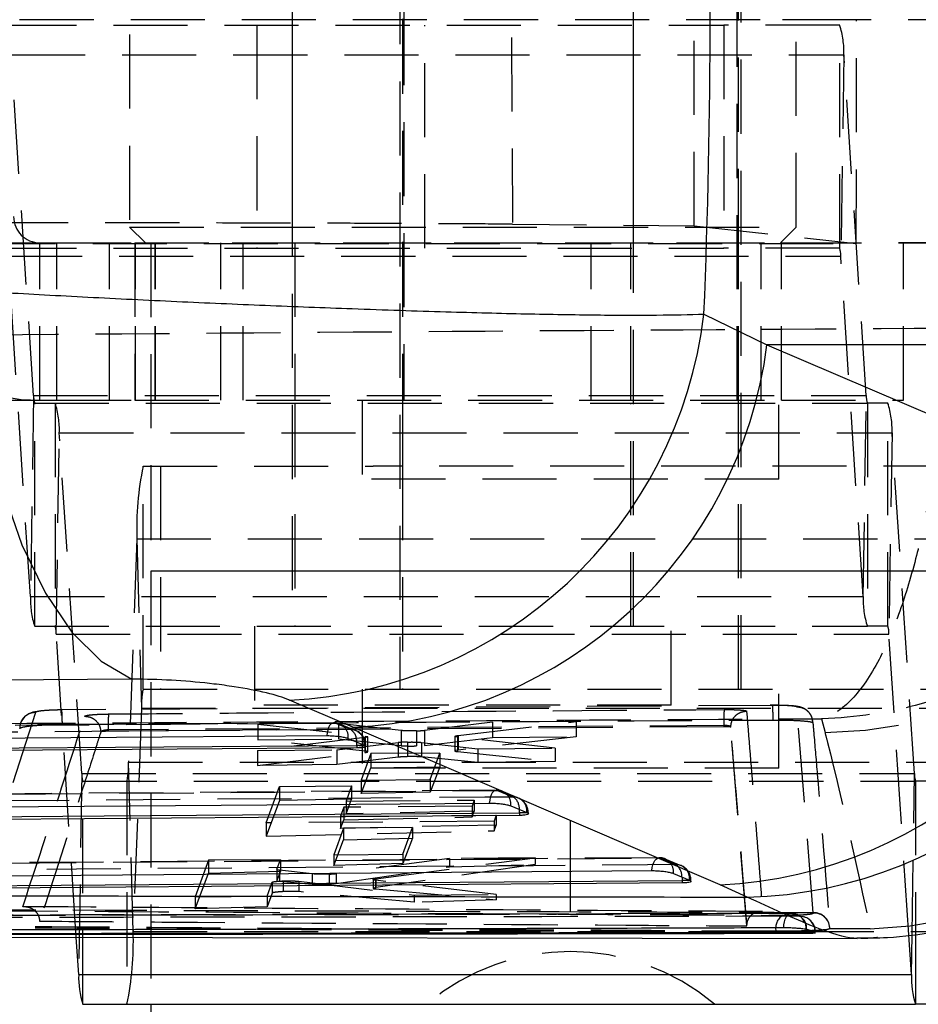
# Model space of a CAD drawing. Extents: x 45 to 424, y 16 to 322.
# Tile 5 of 16: x 173 to 191, y 47 to 66. Entities that reach past the tile are written whole.
import ezdxf

# ---------------------------------------------------------------- set-up
doc = ezdxf.new("R2010")
doc.units = 0
doc.header["$LTSCALE"] = 1.111111
doc.linetypes.add('HIDDEN', pattern=[1.905, 1.27, -0.635])
doc.layers.get('0').update_dxf_attribs({"linetype": 'CONTINUOUS'})
doc.styles.add('SLDTEXTSTYLE0', font='TXT', dxfattribs={"width": 0.75})
doc.dimstyles.new('SLDDIMSTYLE2', dxfattribs={"dimtxt": 3.888889, "dimasz": 3.668889, "dimexe": 0, "dimexo": 0.0625, "dimgap": 0.972222, "dimtad": 1, "dimdec": 0, "dimrnd": 1e-09, "dimzin": 12, "dimtxsty": 'SLDTEXTSTYLE0', "dimsah": 1, "dimcen": 0.09, "dimazin": 3, "dimtfac": 1, "dimtofl": 0, "dimtmove": 0, "dimatfit": 3, "dimtolj": 1, "dimtzin": 12})

# ---------------------------------------------------------------- blocks, each defined once
blk = doc.blocks.new('_D_2')
at = {"color": 179, "linetype": 'CONTINUOUS'}
for p, q in [((58.355, 58.647), (58.355, 15.837)), ((223.906, 39.972), (223.906, 15.837)), ((223.906, 16.949), (58.355, 16.949))]:
    blk.add_line(p, q, dxfattribs=at)
for points in [[(58.355, 16.949), (62.024, 16.384), (62.024, 17.513)], [(223.906, 16.949), (220.237, 17.513), (220.237, 16.384)]]:
    blk.add_solid(points, dxfattribs=at)
at = {"color": 179, "linetype": 'CONTINUOUS', "insert": (132.459, 21.962, -50.05), "char_height": 3.8889, "attachment_point": 1, "style": 'SLDTEXTSTYLE0'}
blk.add_mtext('166', dxfattribs=at)
blk = doc.blocks.new('_D_3')
at = {"color": 179, "linetype": 'CONTINUOUS'}
for p, q in [((58.355, 58.647), (58.355, 24.972)), ((175.906, 39.972), (175.906, 24.972)), ((175.906, 26.083), (58.355, 26.083))]:
    blk.add_line(p, q, dxfattribs=at)
for points in [[(58.355, 26.083), (62.024, 25.519), (62.024, 26.648)], [(175.906, 26.083), (172.237, 26.648), (172.237, 25.519)]]:
    blk.add_solid(points, dxfattribs=at)
at = {"color": 179, "linetype": 'CONTINUOUS', "insert": (109.229, 31.096, -50.05), "char_height": 3.8889, "attachment_point": 1, "style": 'SLDTEXTSTYLE0'}
blk.add_mtext('118', dxfattribs=at)
blk = doc.blocks.new('SW_CENTERMARKSYMBOL_6')
at = {"color": 0, "linetype": 'CONTINUOUS'}
for p, q in [((0, 5), (0, 6.75)), ((0, 0), (0, 2.5)), ((-5, 0), (-6.75, 0)), ((0, 0), (-2.5, 0)), ((0, 0), (0, -2.5)), ((0, 0), (2.5, 0)), ((5, 0), (6.75, 0)), ((0, -5), (0, -6.75))]:
    blk.add_line(p, q, dxfattribs=at)

msp = doc.modelspace()

# ---------------------------------------------------------------- linework, layer by layer
at = {"color": 7, "linetype": 'HIDDEN'}
for p, q in [((178.604782, 82.028599), (178.604782, 54.528601)), ((185.104782, 54.528601), (185.104782, 82.028599)), ((187.156044, 53.328601), (187.156044, 80.828601)), ((180.656044, 79.725601), (180.656044, 53.328601)), ((180.731044, 76.833437), (180.731044, 58.833437)), ((187.081044, 58.833437), (187.081044, 76.833437)), ((178.604782, 70.333437), (178.604782, 61.833437)), ((180.706044, 70.333437), (180.706044, 66.083437)), ((185.104782, 61.833437), (185.104782, 70.333437)), ((187.106043, 66.083437), (187.106043, 70.333437)), ((175.504782, 70.033437), (175.504782, 62.133437)), ((182.758127, 69.978668), (182.802025, 62.187799)), ((185.96106, 70.008347), (186.261119, 66.083437)), ((188.204782, 62.133437), (188.204782, 70.033437)), ((198.103259, 66.083437), (169.235705, 66.083437)), ((180.706044, 66.083437), (180.706044, 61.833437)), ((189.355828, 66.083437), (186.261119, 66.083437)), ((186.261119, 62.155746), (186.261119, 66.083437)), ((187.106043, 61.833437), (187.106043, 66.083437)), ((170.963074, 65.9786), (186.830118, 65.9786)), ((177.929701, 65.9786), (177.929701, 61.7286)), ((181.129701, 61.7286), (181.129701, 65.9786)), ((186.830118, 65.9786), (186.830118, 61.7286)), ((189.035182, 65.9786), (186.830118, 65.9786)), ((189.035182, 61.7286), (189.035182, 65.9786)), ((173.246903, 65.412358), (189.113947, 65.412358)), ((173.674647, 58.926316), (173.246903, 65.412358)), ((189.113947, 65.412358), (189.055729, 61.580885)), ((189.541691, 58.926316), (189.113947, 65.412358)), ((175.504782, 62.133437), (188.204782, 62.133437)), ((175.504782, 62.133437), (175.804782, 61.833437)), ((182.802025, 62.187799), (186.261119, 62.155746)), ((186.261119, 62.155746), (189.350631, 61.821884)), ((187.904782, 61.833437), (188.204782, 62.133437)), ((170.963074, 61.7286), (186.830118, 61.7286)), ((172.684046, 61.821884), (189.350631, 61.821884)), ((172.793645, 61.833437), (174.120694, 61.833437)), ((173.793237, 58.833437), (173.793237, 61.833437)), ((174.120694, 58.833437), (174.120694, 61.833437)), ((174.120694, 61.833437), (175.604782, 61.833437)), ((175.120286, 58.833437), (175.120286, 61.833437)), ((175.604782, 61.833437), (187.9232, 61.833437)), ((175.604782, 61.833437), (175.604782, 58.833437)), ((175.616991, 58.833437), (175.616991, 61.833437)), ((175.906044, 61.8286), (175.906044, 57.5786)), ((197.917495, 61.8286), (175.906044, 61.8286)), ((175.991838, 58.833437), (175.991838, 61.833437)), ((175.995745, 58.833437), (175.995745, 61.833437)), ((177.241328, 58.833437), (177.241328, 61.833437)), ((177.668253, 58.833437), (177.668253, 61.833437)), ((178.654782, 61.833437), (178.654782, 58.833437)), ((180.706044, 61.833437), (180.706044, 58.833437)), ((184.29651, 58.833437), (184.29651, 61.833437)), ((185.054782, 58.833437), (185.054782, 61.833437)), ((189.035182, 61.7286), (186.830118, 61.7286)), ((187.106043, 58.833437), (187.106043, 61.833437)), ((187.540161, 58.833437), (187.540161, 61.833437)), ((187.9232, 58.833437), (187.9232, 61.833437)), ((187.9232, 61.833437), (189.567286, 61.833437)), ((197.917706, 61.833437), (189.567286, 61.833437)), ((190.25332, 58.833437), (190.25332, 61.833437)), ((173.188685, 61.580885), (189.055729, 61.580885)), ((173.61643, 55.094843), (173.188685, 61.580885)), ((189.483474, 55.094843), (189.055729, 61.580885)), ((173.674647, 58.926316), (173.61643, 55.094843)), ((173.674647, 58.926316), (189.541691, 58.926316)), ((189.483474, 55.094843), (189.541691, 58.926316)), ((172.793645, 58.833437), (174.120694, 58.833437)), ((173.695194, 58.7786), (189.562239, 58.7786)), ((173.695194, 54.528601), (173.695194, 58.7786)), ((174.086141, 58.7786), (174.086141, 54.528601)), ((174.120694, 58.833437), (175.604782, 58.833437)), ((175.604782, 58.833437), (187.9232, 58.833437)), ((178.654782, 58.7786), (178.654782, 54.528601)), ((179.937294, 58.833437), (179.937294, 57.333437)), ((180.706044, 58.833437), (180.706044, 57.5786)), ((185.054782, 54.528601), (185.054782, 58.7786)), ((187.106043, 57.5786), (187.106043, 58.833437)), ((187.874794, 57.333437), (187.874794, 58.833437)), ((187.9232, 58.833437), (190.25332, 58.833437)), ((189.562239, 58.7786), (189.562239, 54.528601)), ((189.953185, 58.7786), (189.562239, 58.7786)), ((189.953185, 54.528601), (189.953185, 58.7786)), ((174.106688, 54.380885), (174.164906, 58.212358)), ((174.164906, 58.212358), (190.03195, 58.212358)), ((174.59265, 51.726316), (174.164906, 58.212358)), ((190.03195, 58.212358), (189.973732, 54.380885)), ((190.459694, 51.726316), (190.03195, 58.212358)), ((175.760586, 57.5786), (180.14775, 57.5786)), ((175.760586, 53.328601), (175.760586, 57.5786)), ((175.906044, 57.5786), (175.906044, 55.578601)), ((176.091229, 57.5786), (176.091229, 53.328601)), ((197.630648, 57.5786), (180.14775, 57.5786)), ((180.706044, 57.5786), (180.706044, 53.328601)), ((187.106043, 53.328601), (187.106043, 57.5786)), ((187.874794, 57.333437), (179.937294, 57.333437)), ((175.64213, 56.194326), (175.485003, 51.939716)), ((175.64213, 56.194326), (191.509175, 56.194326)), ((175.64213, 56.194326), (175.729685, 52.967485)), ((223.906044, 55.578601), (175.906044, 55.578601)), ((175.906044, 55.578601), (175.906044, 47.328601)), ((197.426064, 55.578601), (175.906044, 55.578601)), ((173.61643, 55.094843), (189.483474, 55.094843)), ((173.695194, 54.528601), (189.562239, 54.528601)), ((177.886032, 54.528601), (177.886032, 53.0286)), ((185.823532, 53.0286), (185.823532, 54.528601)), ((189.953185, 54.528601), (189.562239, 54.528601)), ((174.106688, 54.380885), (189.973732, 54.380885)), ((174.487649, 48.604244), (174.106688, 54.380885)), ((190.351417, 48.653919), (189.973732, 54.380885)), ((175.760586, 53.328601), (191.627629, 53.328601)), ((179.937294, 53.328601), (179.937294, 51.8286)), ((187.874793, 51.8286), (187.874793, 53.328601)), ((173.710723, 52.889208), (172.500234, 49.137957)), ((187.753065, 53.023006), (174.20919, 52.935797)), ((175.729685, 52.967485), (175.572557, 48.712876)), ((175.729685, 52.967485), (191.596728, 52.967485)), ((185.823532, 53.0286), (177.886032, 53.0286)), ((188.532347, 49.072113), (188.217499, 52.990271)), ((182.416316, 52.702759), (181.125337, 52.547149)), ((181.764112, 52.44909), (184.012289, 52.715263)), ((184.012289, 52.715263), (182.416316, 52.702759)), ((182.416316, 52.702759), (182.416316, 52.410783)), ((184.012289, 52.715263), (184.012289, 52.425114)), ((188.686531, 52.767532), (188.755057, 52.504872)), ((179.392229, 52.691408), (164.829446, 52.586107)), ((174.957429, 52.518188), (174.955369, 52.516432)), ((186.82589, 52.639382), (175.096631, 52.555086)), ((186.82589, 52.616578), (175.096631, 52.529675)), ((175.096631, 52.555064), (175.096631, 52.529674)), ((179.484538, 52.679789), (177.949226, 52.667761)), ((177.949226, 52.667761), (179.992896, 52.437855)), ((177.949226, 52.667761), (177.949226, 52.368402)), ((179.41672, 52.68754), (179.721685, 52.561082)), ((179.484538, 52.679789), (179.484538, 52.38336)), ((180.677969, 52.543578), (179.484538, 52.679789)), ((179.815699, 52.539999), (179.510722, 52.666509)), ((180.677969, 52.543578), (180.677969, 52.255258)), ((180.968201, 52.537017), (180.968201, 52.249904)), ((181.125337, 52.547149), (181.125337, 52.260069)), ((186.82589, 52.639388), (186.82589, 52.616578)), ((186.958384, 52.609436), (186.95839, 52.609484)), ((186.958387, 52.609436), (186.958387, 52.607337)), ((187.267373, 48.821639), (186.958387, 52.607337)), ((179.984116, 52.409615), (177.943956, 52.163721)), ((177.949226, 52.368402), (179.484538, 52.38336)), ((179.992896, 52.151251), (177.949226, 52.368402)), ((179.484538, 52.38336), (180.677969, 52.255258)), ((179.984116, 52.409615), (179.984117, 52.124021)), ((179.992896, 52.437855), (179.992897, 52.151251)), ((179.992897, 52.437855), (180.032425, 52.431019)), ((180.042358, 52.138896), (180.042358, 52.424761)), ((181.125337, 52.260069), (182.416316, 52.410783)), ((181.704301, 52.433779), (181.704301, 52.154223)), ((181.75263, 52.420831), (181.752631, 52.142185)), ((183.616059, 52.208155), (181.75263, 52.420831)), ((181.764112, 52.44909), (181.764112, 52.169031)), ((184.012289, 52.425114), (181.764112, 52.169031)), ((182.416316, 52.410783), (184.012289, 52.425114)), ((177.943956, 52.163721), (179.450574, 52.175524)), ((177.943956, 52.163721), (177.943956, 51.874329)), ((179.450574, 52.175524), (180.620784, 52.313759)), ((179.450574, 52.175524), (179.450574, 51.895422)), ((179.986407, 52.261335), (180.003815, 52.261335)), ((180.003882, 52.243509), (180.003882, 52.261335)), ((180.620784, 52.313759), (180.620784, 52.034978)), ((180.798606, 52.324274), (180.798606, 52.045926)), ((181.064182, 52.317336), (182.140375, 52.196595)), ((181.064182, 52.317336), (181.064182, 52.040623)), ((181.764112, 52.169031), (181.719443, 52.161783)), ((181.75263, 52.142185), (183.616059, 51.951132)), ((182.140375, 52.196595), (183.616059, 52.208155)), ((182.140375, 52.196595), (182.140375, 51.931822)), ((183.616059, 52.208155), (183.616059, 51.951132)), ((177.943956, 51.874329), (179.984117, 52.124021)), ((180.620784, 52.034978), (179.450574, 51.895422)), ((180.103144, 52.104945), (179.917896, 51.599497)), ((181.415617, 52.115228), (180.103144, 52.104945)), ((180.103144, 52.104945), (180.103144, 51.831684)), ((182.140375, 51.931822), (181.064182, 52.040623)), ((181.230274, 51.609778), (181.415617, 52.115228)), ((181.415617, 52.115228), (181.415617, 51.850218)), ((183.616059, 51.951132), (182.140375, 51.931822)), ((175.485003, 51.939716), (191.352046, 51.939716)), ((175.572557, 48.712876), (175.485003, 51.939716)), ((179.450574, 51.895422), (177.943956, 51.874329)), ((179.917896, 51.344777), (180.103144, 51.831684)), ((187.874793, 51.8286), (179.937294, 51.8286)), ((180.103144, 51.831684), (181.415617, 51.850218)), ((181.415617, 51.850218), (181.230274, 51.368126)), ((174.59265, 51.726316), (174.534433, 47.894843)), ((174.59265, 51.726316), (190.459694, 51.726316)), ((174.613198, 51.5786), (190.480242, 51.5786)), ((174.613198, 47.328601), (174.613198, 51.5786)), ((175.454101, 51.5786), (175.454101, 47.328601)), ((179.917896, 51.599497), (181.230274, 51.609778)), ((179.917896, 51.599497), (179.917896, 51.344777)), ((181.230274, 51.609778), (181.230274, 51.368126)), ((190.413129, 48.661722), (190.459694, 51.726316)), ((191.321145, 51.5786), (190.480242, 51.5786)), ((190.480242, 51.5786), (190.480242, 48.670208)), ((182.49068, 51.406338), (166.823317, 51.287667)), ((178.107374, 50.782245), (178.362842, 51.477324)), ((178.362842, 51.477324), (179.735583, 51.488088)), ((178.362842, 51.477324), (178.362842, 51.209837)), ((179.735583, 51.488088), (179.629295, 51.1989)), ((179.735583, 51.488088), (179.735583, 51.235829)), ((182.51521, 51.402287), (182.820178, 51.275745)), ((178.362842, 51.209837), (178.107374, 50.533081)), ((179.735583, 51.235829), (178.362842, 51.209837)), ((179.629295, 50.956808), (179.735583, 51.235829)), ((179.629295, 51.1989), (182.072159, 51.218056)), ((181.230274, 51.368126), (179.917896, 51.344777)), ((182.072159, 51.218056), (182.029644, 51.10238)), ((182.072159, 51.218056), (182.072159, 51.006443)), ((182.914484, 51.255862), (182.60951, 51.382438)), ((179.58678, 51.083225), (179.523172, 50.910157)), ((182.029644, 51.10238), (179.58678, 51.083225)), ((179.58678, 51.083225), (179.58678, 50.845181)), ((179.629295, 51.1989), (179.629295, 50.956808)), ((182.029644, 51.10238), (182.029644, 50.896577)), ((179.523172, 50.910157), (182.49132, 50.933433)), ((179.523172, 50.910157), (179.523172, 50.67815)), ((179.523172, 50.67815), (179.58678, 50.845181)), ((179.58678, 50.845181), (182.029644, 50.896577)), ((182.072159, 51.006443), (179.629295, 50.956808)), ((182.029644, 50.896577), (182.072159, 51.006443)), ((182.49132, 50.933433), (182.448263, 50.816284)), ((182.49132, 50.933433), (182.49132, 50.743498)), ((183.085141, 50.976004), (183.102365, 50.976004)), ((183.102441, 50.958255), (183.102441, 50.976004)), ((182.448263, 50.816284), (178.107374, 50.782245)), ((178.107374, 50.782245), (178.107374, 50.533081)), ((179.580822, 50.683829), (179.395595, 50.178388)), ((182.49132, 50.743498), (179.523172, 50.67815)), ((180.893282, 50.694112), (179.580822, 50.683829)), ((179.580822, 50.683829), (179.580822, 50.461964)), ((180.707971, 50.188668), (180.893282, 50.694112)), ((180.893282, 50.694112), (180.893282, 50.492835)), ((182.448263, 50.816284), (182.448263, 50.632467)), ((182.448263, 50.632467), (182.49132, 50.743498)), ((178.107374, 50.533081), (182.448263, 50.632467)), ((179.395595, 49.974347), (179.580822, 50.461964)), ((179.580822, 50.461964), (180.893282, 50.492835)), ((180.893282, 50.492835), (180.707971, 50.008817)), ((185.589165, 50.120588), (168.817222, 49.989657)), ((178.378738, 50.081912), (177.006001, 50.071158)), ((178.311958, 49.899755), (178.378738, 50.081912)), ((178.378738, 50.081912), (178.378738, 49.86207)), ((179.395595, 50.178388), (180.707971, 50.188668)), ((179.395595, 50.178388), (179.395595, 49.974347)), ((181.601055, 50.107155), (179.44096, 49.818868)), ((180.193446, 49.718913), (183.230888, 50.119923)), ((180.707971, 50.188668), (180.707971, 50.008817)), ((183.230888, 50.119923), (181.601055, 50.107155)), ((181.601055, 50.107155), (181.601055, 49.948204)), ((183.230888, 50.119923), (183.230888, 49.990667)), ((185.61372, 50.116369), (185.918689, 49.98978)), ((186.012991, 49.969105), (185.708013, 50.095676)), ((177.006001, 50.071158), (176.751319, 49.376091)), ((177.006001, 50.071158), (177.006001, 49.82448)), ((178.311821, 49.899006), (178.311821, 49.684711)), ((178.311958, 49.899755), (178.311958, 49.685379)), ((180.707971, 50.008817), (179.395595, 49.974347)), ((179.440957, 49.631061), (181.601055, 49.948204)), ((183.230888, 49.990667), (180.193446, 49.551327)), ((181.601055, 49.948204), (183.230888, 49.990667)), ((176.751319, 49.145762), (177.006001, 49.82448)), ((177.006001, 49.82448), (178.378738, 49.86207)), ((178.378738, 49.86207), (178.311958, 49.685379)), ((178.359636, 49.886204), (178.359636, 49.673323)), ((178.983811, 49.814217), (178.359636, 49.886204)), ((178.983811, 49.814217), (178.983811, 49.61711)), ((179.30373, 49.808603), (179.30373, 49.618388)), ((179.44096, 49.818868), (179.44096, 49.631061)), ((180.143092, 49.704781), (180.143092, 49.536798)), ((180.193446, 49.718913), (180.193446, 49.551327)), ((178.12395, 49.386842), (178.221797, 49.653796)), ((178.221797, 49.653796), (178.221797, 49.446814)), ((178.359636, 49.673323), (178.983811, 49.61711)), ((178.430384, 49.678266), (178.430384, 49.474861)), ((178.729421, 49.671497), (180.92355, 49.408771)), ((178.729421, 49.671497), (178.729421, 49.474811)), ((180.193446, 49.551327), (180.15347, 49.543211)), ((180.189437, 49.692048), (180.189438, 49.525639)), ((182.49, 49.42104), (180.189437, 49.692048)), ((180.189437, 49.525639), (182.49, 49.318416)), ((186.183818, 49.690044), (186.200918, 49.690044)), ((186.201, 49.672348), (186.201, 49.690044)), ((176.751319, 49.376091), (178.12395, 49.386842)), ((176.751319, 49.376091), (176.751319, 49.145762)), ((178.221797, 49.446814), (178.12395, 49.187899)), ((178.12395, 49.386842), (178.12395, 49.187899)), ((180.92355, 49.272198), (178.729421, 49.474811)), ((180.92355, 49.408771), (182.49, 49.42104)), ((180.92355, 49.408771), (180.92355, 49.272198)), ((182.49, 49.42104), (182.49, 49.318416)), ((178.12395, 49.187899), (176.751319, 49.145762)), ((182.49, 49.318416), (180.92355, 49.272198)), ((188.532881, 49.067209), (188.532347, 49.072113)), ((187.267373, 48.821639), (187.267379, 48.830742)), ((188.847181, 48.775123), (188.840106, 48.766663)), ((189.617135, 48.764283), (188.840106, 48.766663)), ((188.846411, 48.788309), (188.846043, 48.792869)), ((188.846785, 48.780082), (188.846049, 48.792748)), ((188.847181, 48.775123), (188.846414, 48.788184)), ((188.846785, 48.780082), (188.847181, 48.775123)), ((175.572557, 48.712876), (191.439601, 48.712876)), ((187.818188, 48.698565), (187.818188, 48.719199)), ((188.384875, 48.757121), (188.398926, 48.757121)), ((188.398926, 48.757121), (188.398926, 48.753388)), ((188.567127, 48.698829), (188.567127, 48.702698)), ((188.567127, 48.702698), (188.573998, 48.702698)), ((189.439551, 48.583973), (189.364149, 48.585316))]:
    msp.add_line(p, q, dxfattribs=at)
at = {"color": 7, "linetype": 'CONTINUOUS'}
for p, q in [((186.448342, 60.475486), (187.649669, 59.893122)), ((194.883565, 59.893122), (187.649669, 59.893122)), ((187.649669, 59.893122), (194.646618, 56.891565)), ((179.75567, 52.60743), (178.548375, 53.12328)), ((186.756191, 49.606262), (179.75567, 52.60743)), ((179.669541, 52.393327), (179.974514, 52.266882)), ((179.836015, 52.211758), (165.164526, 52.105308)), ((179.836015, 52.261335), (179.836015, 52.211758)), ((179.974514, 52.266882), (179.986407, 52.261335)), ((182.768105, 51.10818), (183.073079, 50.981645)), ((182.934573, 50.9264), (167.158503, 50.806731)), ((182.934573, 50.976004), (182.934573, 50.9264)), ((183.073079, 50.981645), (183.085141, 50.976004)), ((185.866668, 49.822332), (186.171642, 49.695749)), ((186.033132, 49.640425), (169.15248, 49.508551)), ((186.033132, 49.690044), (186.033132, 49.640425)), ((186.171642, 49.695749), (186.183818, 49.690044)), ((187.270686, 49.369879), (186.756191, 49.606262)), ((170.912953, 48.609884), (189.365622, 48.580764)), ((174.534433, 47.894843), (174.487649, 48.604244)), ((188.398926, 48.753388), (188.384875, 48.757121)), ((188.567127, 48.698829), (188.398926, 48.753388)), ((188.406486, 48.702698), (188.406486, 48.682915)), ((188.571258, 48.69459), (188.567127, 48.698829)), ((190.401477, 47.894843), (190.351417, 48.653919)), ((174.534433, 47.894843), (190.401477, 47.894843)), ((174.613198, 47.328601), (190.480242, 47.328601)), ((175.906044, 47.328601), (175.906044, 41.083436)), ((191.321145, 47.328601), (190.480242, 47.328601))]:
    msp.add_line(p, q, dxfattribs=at)
at = {"color": 8, "linetype": 'CONTINUOUS'}
for p, q in [((179.986407, 52.261335), (179.836015, 52.261335)), ((183.085141, 50.976004), (182.934573, 50.976004)), ((186.183818, 49.690044), (186.033132, 49.690044)), ((188.40456, 48.752559), (188.406486, 48.702698)), ((188.567127, 48.702698), (188.406486, 48.702698)), ((190.401477, 47.894843), (190.413129, 48.661722)), ((190.480242, 48.670208), (190.480242, 47.328601))]:
    msp.add_line(p, q, dxfattribs=at)
at = {"color": 7, "linetype": 'CONTINUOUS', "flags": 128}
for points in [[(172.491572, 60.923763), (172.592892, 59.60026), (172.790892, 58.328848), (173.080183, 57.144134), (173.452892, 56.078366), (173.898871, 55.160554), (174.405983, 54.415679), (174.960425, 53.864017), (175.547103, 53.520584)], [(175.547103, 53.520584), (169.642994, 53.477984), (163.83836, 53.435988)], [(164.697215, 52.341461), (165.241452, 52.34538), (167.418402, 52.361048), (176.126201, 52.42357), (179.259964, 52.446012)], [(165.164526, 52.155093), (172.470557, 52.208082), (179.836015, 52.261335)], [(166.691172, 51.042748), (167.235409, 51.046859), (169.412355, 51.0633), (178.120141, 51.128935), (182.35851, 51.160807)], [(167.158503, 50.856483), (175.016893, 50.916101), (182.934573, 50.976004)], [(168.685137, 49.744487), (169.229373, 49.748728), (171.406316, 49.765691), (180.114092, 49.833434), (185.45706, 49.874917)], [(169.15248, 49.558282), (177.563207, 49.624009), (186.033132, 49.690044)]]:
    msp.add_lwpolyline(points, dxfattribs=at)
at = {"color": 7, "linetype": 'HIDDEN', "flags": 128}
for points in [[(174.210083, 52.936918), (174.183737, 52.936712), (173.991174, 52.931016), (173.816739, 52.918444), (173.660746, 52.892776), (173.583127, 52.863515), (173.502047, 52.805347), (173.447736, 52.733705), (173.431734, 52.700032), (173.426296, 52.685507), (173.425701, 52.683772), (173.425413, 52.682918), (173.42527, 52.682492), (173.425234, 52.682385), (173.425216, 52.682332), (173.425212, 52.682319), (173.425209, 52.68231), (173.425208, 52.682308)], [(164.854052, 52.582643), (165.398285, 52.586575), (167.575222, 52.602295), (176.282967, 52.665023), (179.41672, 52.68754)], [(179.721685, 52.561082), (179.177451, 52.557151), (177.000514, 52.541419), (168.292768, 52.478343), (165.050295, 52.454797)], [(173.40967, 52.584546), (173.41072, 52.586283), (173.41177, 52.588019)], [(179.41672, 52.68754), (179.390258, 52.692238), (179.363952, 52.685468), (179.338793, 52.667484), (179.31573, 52.638962), (179.29563, 52.600979), (179.279252, 52.554964), (179.267212, 52.502652), (179.259964, 52.446012)], [(166.847928, 51.283984), (167.392162, 51.288106), (169.5691, 51.304579), (178.27685, 51.370349), (182.51521, 51.402287)], [(182.51521, 51.402287), (182.488747, 51.406992), (182.462443, 51.400228), (182.437289, 51.382251), (182.414232, 51.353737), (182.394142, 51.31576), (182.377774, 51.269751), (182.365746, 51.217443), (182.35851, 51.160807)], [(182.820178, 51.275745), (182.275943, 51.271631), (180.099005, 51.25517), (171.391254, 51.189201), (167.044175, 51.156193)], [(168.841837, 49.985757), (169.386072, 49.990006), (171.56301, 50.006991), (180.270761, 50.074829), (185.61372, 50.116369)], [(185.45706, 49.874917), (185.464286, 49.93155), (185.476306, 49.983855), (185.492666, 50.029861), (185.512751, 50.067835), (185.535803, 50.096346), (185.560953, 50.114319), (185.587257, 50.121078), (185.61372, 50.116369)], [(185.918689, 49.98978), (185.374455, 49.985541), (183.197517, 49.968578), (174.489765, 49.900623), (169.038087, 49.857996)], [(187.967539, 48.784748), (187.972404, 48.843119), (187.982265, 48.898216), (187.996746, 48.94794), (188.015297, 48.990395), (188.037211, 49.023965), (188.061652, 49.047371), (188.087691, 49.059724), (188.114334, 49.06055)], [(188.114334, 49.06055), (188.171154, 49.053913), (188.20139, 49.045486)], [(188.278973, 49.006453), (188.336209, 48.999839), (188.361137, 48.993221)]]:
    msp.add_lwpolyline(points, dxfattribs=at)
at = {"color": 8, "linetype": 'CONTINUOUS', "flags": 128}
for points in [[(179.836015, 52.261335), (179.833641, 52.314125), (179.832552, 52.325742)], [(182.934573, 50.976004), (182.932186, 51.02879), (182.931078, 51.040563)], [(186.029614, 49.7547), (186.030735, 49.742825), (186.033132, 49.690044)]]:
    msp.add_lwpolyline(points, dxfattribs=at)
at = {"color": 7, "linetype": 'HIDDEN'}
for centre, radius, start, end in [((187.478749, 65.4735), 1.636341, 357.858639, 17.9795036), ((173.796658, 62.330021), 3.496586, 179.9440283, 269.943938), ((173.793726, 62.332949), 0.499513, 179.9440393, 269.9439002), ((188.629129, 61.596833), 0.426898, 357.8590641, 17.9786808), ((188.671957, 60.625217), 8.12077, 270.58632, 354.8277149), ((174.101211, 58.910364), 0.426862, 177.8584303, 197.9797183), ((189.968234, 58.910363), 0.426841, 177.8580983, 197.9804047), ((172.529771, 58.273508), 1.636278, 357.8582478, 17.9799093), ((188.396829, 58.273511), 1.636264, 357.8581505, 17.9799835), ((181.632979, 56.37888), 5.993691, 168.4534608, 181.7644946), ((189.34807, 56.879752), 8.119929, 271.8989255, 354.8240321), ((175.251572, 55.033693), 1.636285, 177.8582996, 197.9798472), ((191.118582, 55.033688), 1.636251, 177.8580859, 197.9800609), ((173.680126, 54.396837), 0.42686, 357.8584253, 17.9798119), ((189.547182, 54.39684), 0.426848, 357.8579275, 17.9798668), ((177.292532, 53.015629), 1.563589, 168.453532, 181.7644433), ((189.173528, 52.729653), 2.349372, 174.7908653, 182.2018904), ((179.394409, 52.387792), 0.3045, 67.4795845, 90.4112218), ((179.408394, 52.424653), 0.263019, 353.159921, 88.1859024), ((179.713372, 52.2982), 0.263014, 353.1614016, 88.1886829), ((179.559659, 52.340969), 0.273317, 356.8063973, 53.6429639), ((179.699382, 52.261335), 0.3045, 0, 67.4777834), ((173.922165, 51.891571), 1.563579, 348.4534895, 1.7644813), ((175.019217, 51.710364), 0.426864, 177.8583745, 197.9796755), ((190.886282, 51.710369), 0.426886, 177.8590545, 197.9793499), ((182.492968, 51.102546), 0.3045, 67.4656419, 90.4313031), ((182.506989, 51.139435), 0.26298, 353.1742688, 88.2085117), ((182.811964, 51.012895), 0.262978, 353.1753707, 88.2103052), ((182.658133, 51.055594), 0.273358, 356.8477865, 53.6445953), ((182.797941, 50.976004), 0.3045, 0, 67.4646691), ((185.591527, 49.816632), 0.3045, 67.4577676, 90.445043), ((185.605568, 49.853537), 0.262959, 353.1847585, 88.2233682), ((185.910541, 49.726948), 0.262959, 353.1860259, 88.2242205), ((185.725228, 49.754783), 0.304386, 359.9843452, 50.53715), ((185.8965, 49.690043), 0.3045, 0, 67.4571851), ((188.115591, 48.772684), 0.302175, 124.1055813, 190.1950803), ((188.103585, 48.75712), 0.3045, 71.2645514, 90.1613063), ((188.103173, 48.766365), 0.295898, 358.2097767, 70.6141348), ((188.1282, 48.773866), 0.277181, 355.5913513, 57.0467423), ((188.26994, 48.702698), 0.3045, 0, 72.57276), ((188.269253, 48.709783), 0.297958, 358.6374547, 72.0385859), ((188.543065, 48.768336), 0.303966, 4.6064518, 92.0206813), ((188.543449, 48.763416), 0.303977, 4.6737492, 91.9922757), ((169.581726, 48.528319), 5.993673, 348.4534396, 1.7645235), ((183.906044, 44.083437), 4.25, 49.779751, 130.220249)]:
    msp.add_arc(centre, radius, start, end, dxfattribs=at)
at = {"color": 7, "linetype": 'CONTINUOUS'}
for centre, radius, start, end in [((178.156104, 61.465148), 8.351086, 272.6923122, 353.1940518), ((179.369653, 60.945071), 8.346572, 272.6507917, 352.7595479), ((186.365156, 57.945335), 8.348236, 272.6847449, 352.7484048), ((187.071532, 57.723011), 8.355506, 271.3657804, 352.6574457), ((176.169572, 47.833693), 1.636283, 177.8582818, 197.9798651), ((192.036598, 47.83369), 1.636264, 177.8581662, 197.9799806)]:
    msp.add_arc(centre, radius, start, end, dxfattribs=at)
msp.add_ellipse((149.118953, 66.103231), major_axis=(0, 71.253), ratio=0.525540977, start_param=4.633324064, end_param=4.792985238, dxfattribs=at)
at = {"color": 7, "linetype": 'HIDDEN'}
for centre, major_axis, ratio, start_param, end_param in [((186.478791, 66.103231), (0, 71.253), 0.040377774, 4.652266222, 4.712111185), ((180.905606, 52.559881), (0.28112, 0.002991), 0.085827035, 4.936022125, 5.608745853), ((180.83887, 52.300786), (0.281482, 0.002995), 0.085827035, 1.713414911, 2.456239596), ((178.587021, 49.901913), (0.2752, 0.002928), 0.085827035, 3.109068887, 3.739056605), ((179.212617, 49.830366), (0.279997, 0.002979), 0.085827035, 5.042917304, 5.665099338)]:
    msp.add_ellipse(centre, major_axis=major_axis, ratio=ratio, start_param=start_param, end_param=end_param, dxfattribs=at)
for points, knots in [([(182.802025, 62.187799), (182.53034, 62.190029), (181.98697, 62.194489), (180.868807, 62.200358), (179.560301, 62.205385), (178.082161, 62.209417), (176.476861, 62.212308), (174.792152, 62.214025), (173.075535, 62.214453), (171.679095, 62.213833), (170.880469, 62.212948), (170.630157, 62.212671)], [0, 0, 0, 0, 0.118259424, 0.236519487, 0.354778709, 0.473038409, 0.591290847, 0.709543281, 0.827782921, 0.946022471, 1, 1, 1, 1]), ([(191.081579, 60.203169), (187.727927, 60.182637), (181.015855, 60.141543), (174.303843, 60.086796), (170.945453, 60.059404)], [0, 0, 0, 0, 0.499644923, 1, 1, 1, 1]), ([(191.081579, 60.203169), (191.0297, 59.41952), (190.951045, 58.231406), (190.711347, 56.796962), (190.472985, 55.721319), (190.16504, 54.72256), (189.759104, 53.786037), (189.264407, 53.065459), (188.884091, 52.818262), (188.688354, 52.768), (188.686531, 52.767532)], [0, 0, 0, 0, 0.202821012, 0.3075032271, 0.4121979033, 0.5401428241, 0.6681126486, 0.8291147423, 0.9984085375, 1, 1, 1, 1]), ([(196.617779, 59.81843), (196.435364, 59.043856), (196.1588, 57.869499), (195.353327, 56.474385), (194.558279, 55.437431), (193.537776, 54.488201), (192.198994, 53.616507), (190.574589, 52.97443), (189.331201, 52.787209), (188.69248, 52.767713), (188.686531, 52.767532)], [0, 0, 0, 0, 0.202821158, 0.307503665, 0.412198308, 0.54014382, 0.668113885, 0.829115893, 0.998408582, 1, 1, 1, 1]), ([(173.710715, 52.889182), (173.671099, 52.884345), (173.591866, 52.874671), (173.492371, 52.804424), (173.422954, 52.704521), (173.414098, 52.625461), (173.40967, 52.585931)], [0, 0, 0, 0, 0.249999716, 0.499999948, 0.750000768, 1, 1, 1, 1]), ([(174.209189, 52.935796), (174.171585, 52.935279), (174.079598, 52.934013), (173.940543, 52.927615), (173.815436, 52.916834), (173.730482, 52.903409), (173.717212, 52.893872), (173.710724, 52.889208)], [0, 0, 0, 0, 0.148307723, 0.362795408, 0.577753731, 0.793533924, 1, 1, 1, 1]), ([(174.223215, 52.660431), (174.223041, 52.672061), (174.222556, 52.704549), (174.221451, 52.75605), (174.21984, 52.811195), (174.217947, 52.858655), (174.21585, 52.896503), (174.213632, 52.922786), (174.211367, 52.937566), (174.209915, 52.936386), (174.209189, 52.935796)], [0, 0, 0, 0, 0.073776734, 0.206097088, 0.338411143, 0.470732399, 0.603040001, 0.73535979, 0.867678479, 1, 1, 1, 1]), ([(175.104014, 52.858423), (175.306882, 52.86005), (176.321226, 52.868189), (180.231161, 52.898629), (183.938251, 52.923516), (186.833859, 52.942956)], [0, 0, 0, 0, 0.051885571, 0.259427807, 1, 1, 1, 1]), ([(186.833859, 52.942956), (186.885423, 52.942874), (186.98469, 52.942716), (187.113643, 52.937558), (187.20824, 52.929589), (187.253819, 52.920769), (187.258437, 52.914994), (187.260024, 52.913009)], [0, 0, 0, 0, 0.229957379, 0.442691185, 0.663387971, 0.884333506, 1, 1, 1, 1]), ([(186.95839, 52.609484), (186.962937, 52.649009), (186.972032, 52.728061), (187.041658, 52.827985), (187.141232, 52.898319), (187.220427, 52.908113), (187.260024, 52.913009)], [0, 0, 0, 0, 0.2499997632, 0.5000003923, 0.7500009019, 1, 1, 1, 1]), ([(187.260024, 52.913009), (187.310842, 52.28853), (187.413623, 51.025495), (187.514036, 49.743316), (187.564802, 49.095081)], [0, 0, 0, 0, 0.494426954, 1, 1, 1, 1]), ([(188.522818, 52.719774), (188.51456, 52.757392), (188.500081, 52.823346), (188.444615, 52.89809), (188.387454, 52.94581), (188.331729, 52.974607), (188.280852, 52.991298), (188.216895, 53.004582), (188.121978, 53.014775), (187.950784, 53.023346), (187.798172, 53.024181), (187.717912, 53.023718), (187.709907, 53.023672)], [0, 0, 0, 0, 0.103039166, 0.180657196, 0.248222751, 0.308220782, 0.363930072, 0.433190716, 0.594228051, 0.784056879, 0.978461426, 1, 1, 1, 1]), ([(187.767282, 52.743746), (187.767126, 52.756453), (187.766714, 52.789908), (187.76568, 52.842201), (187.764132, 52.897081), (187.762249, 52.944433), (187.760114, 52.982334), (187.757808, 53.008876), (187.755415, 53.024101), (187.753848, 53.023371), (187.753065, 53.023006)], [0, 0, 0, 0, 0.080450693, 0.211811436, 0.343178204, 0.474537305, 0.605904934, 0.73726597, 0.86862827, 1, 1, 1, 1]), ([(188.217507, 52.990271), (188.214772, 52.993027), (188.207972, 52.99988), (188.148152, 53.009742), (188.037668, 53.01808), (187.899292, 53.02285), (187.799243, 53.022957), (187.753065, 53.023007)], [0, 0, 0, 0, 0.148694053, 0.36971528, 0.59040336, 0.81094954, 1, 1, 1, 1]), ([(188.524594, 52.690333), (188.51979, 52.729072), (188.510035, 52.807751), (188.439649, 52.90744), (188.338014, 52.977499), (188.257678, 52.985996), (188.21751, 52.990244)], [0, 0, 0, 0, 0.244327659, 0.496217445, 0.748109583, 1, 1, 1, 1]), ([(173.062828, 52.677718), (175.653855, 52.694198), (180.861621, 52.727323), (186.069657, 52.754085), (188.686531, 52.767532)], [0, 0, 0, 0, 0.497531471, 1, 1, 1, 1]), ([(173.469189, 49.188327), (173.667155, 49.790297), (174.060782, 50.98723), (174.452705, 52.208706), (174.647519, 52.815869)], [0, 0, 0, 0, 0.502926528, 1, 1, 1, 1]), ([(174.223173, 52.660431), (174.398876, 52.661654), (175.386045, 52.668529), (179.900681, 52.699076), (184.239706, 52.723715), (187.767245, 52.743745)], [0, 0, 0, 0, 0.038918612, 0.218660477, 1, 1, 1, 1]), ([(174.647519, 52.815869), (174.650426, 52.818622), (174.657948, 52.825746), (174.712942, 52.837017), (174.815358, 52.847779), (174.950964, 52.855778), (175.05246, 52.857532), (175.104013, 52.858423)], [0, 0, 0, 0, 0.1352953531, 0.3501090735, 0.5645914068, 0.7788390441, 1, 1, 1, 1]), ([(174.647519, 52.815869), (174.687678, 52.81162), (174.767996, 52.803121), (174.86979, 52.733128), (174.940407, 52.633595), (174.950435, 52.555066), (174.955369, 52.516432)], [0, 0, 0, 0, 0.251988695, 0.503977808, 0.755967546, 1, 1, 1, 1]), ([(175.104014, 52.858423), (175.102759, 52.851087), (175.100251, 52.836416), (175.097607, 52.765086), (175.096155, 52.668144), (175.096472, 52.592772), (175.096631, 52.555086)], [0, 0, 0, 0, 0.250006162, 0.499999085, 0.749999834, 1, 1, 1, 1]), ([(187.767245, 52.743746), (187.855323, 52.743533), (188.031461, 52.743107), (188.261894, 52.733926), (188.43233, 52.719586), (188.513581, 52.704005), (188.521773, 52.693834), (188.524594, 52.690333)], [0, 0, 0, 0, 0.2209600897, 0.4418778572, 0.6627849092, 0.8838997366, 1, 1, 1, 1]), ([(173.41177, 52.588019), (173.42743, 52.595942), (173.45875, 52.611789), (173.613081, 52.633285), (173.826852, 52.649779), (174.043331, 52.65831), (174.177452, 52.659891), (174.223173, 52.66043)], [0, 0, 0, 0, 0.221584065, 0.443153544, 0.664555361, 0.885647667, 1, 1, 1, 1]), ([(174.955369, 52.516432), (174.95211, 52.506143), (174.926484, 52.425237), (174.811339, 52.062462), (174.427394, 50.861666), (174.063269, 49.749285), (173.789416, 48.91268)], [0, 0, 0, 0, 0.008430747, 0.066300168, 0.297777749, 1, 1, 1, 1]), ([(175.09663, 52.555042), (175.08093, 52.554144), (175.049442, 52.552344), (175.007459, 52.544413), (174.975529, 52.533656), (174.961608, 52.524262), (174.958024, 52.519053), (174.957429, 52.518188)], [0, 0, 0, 0, 0.235689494, 0.472667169, 0.711578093, 0.952110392, 1, 1, 1, 1]), ([(175.09663, 52.529674), (175.080966, 52.529389), (175.049637, 52.52882), (175.007564, 52.526335), (174.975443, 52.522967), (174.961536, 52.520046), (174.957987, 52.518441), (174.957429, 52.518188)], [0, 0, 0, 0, 0.239253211, 0.478511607, 0.717395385, 0.955532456, 1, 1, 1, 1]), ([(180.968201, 52.537017), (180.937064, 52.536351), (180.874793, 52.535018), (180.783379, 52.536483), (180.717343, 52.539679), (180.688056, 52.542579), (180.677969, 52.543578)], [0, 0, 0, 0, 0.283501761, 0.566992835, 0.850871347, 1, 1, 1, 1]), ([(186.95839, 52.609484), (186.958389, 52.609524), (186.958349, 52.611501), (186.955958, 52.617223), (186.942569, 52.62598), (186.912666, 52.634098), (186.872406, 52.639022), (186.841254, 52.639621), (186.825911, 52.639389), (186.82589, 52.639388)], [0, 0, 0, 0, 0.002365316, 0.115848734, 0.338600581, 0.56002758, 0.780278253, 0.99970659, 1, 1, 1, 1]), ([(186.958387, 52.607337), (186.956708, 52.608493), (186.953324, 52.610823), (186.929469, 52.613746), (186.894386, 52.615802), (186.857513, 52.616648), (186.834016, 52.616596), (186.82589, 52.616578)], [0, 0, 0, 0, 0.217735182, 0.438905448, 0.660422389, 0.882574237, 1, 1, 1, 1]), ([(187.267379, 48.830742), (187.267374, 48.830806), (187.217967, 49.466921), (187.115035, 50.734471), (187.010569, 51.98485), (186.958387, 52.609436)], [0, 0, 0, 0, 0.000050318, 0.500507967, 1, 1, 1, 1]), ([(188.524587, 52.690311), (188.525914, 52.674855), (188.532549, 52.597572), (188.560364, 52.272449), (188.668374, 50.997285), (188.767782, 49.761886), (188.846785, 48.780082)], [0, 0, 0, 0, 0.0120562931, 0.0602811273, 0.2531807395, 1, 1, 1, 1]), ([(180.039801, 52.424761), (180.040589, 52.424229), (180.045242, 52.42108), (180.02617, 52.415627), (179.9967, 52.411414), (179.984116, 52.409615)], [0, 0, 0, 0, 0.104508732, 0.617590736, 1, 1, 1, 1]), ([(181.705092, 52.43553), (181.710202, 52.438256), (181.719175, 52.443043), (181.750588, 52.44727), (181.764112, 52.44909)], [0, 0, 0, 0, 0.569467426, 1, 1, 1, 1]), ([(181.752631, 52.420831), (181.736833, 52.423018), (181.708762, 52.426905), (181.707552, 52.431687), (181.707023, 52.433779)], [0, 0, 0, 0, 0.562783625, 1, 1, 1, 1]), ([(188.755057, 52.504872), (188.771027, 52.442242), (189.085103, 51.210494), (189.358059, 49.955482), (189.617135, 48.764283)], [0, 0, 0, 0, 0.050846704, 1, 1, 1, 1]), ([(179.984116, 52.124021), (180.000851, 52.126454), (180.03432, 52.131322), (180.047078, 52.139323), (180.032634, 52.146241), (180.004815, 52.149748), (179.992897, 52.151251)], [0, 0, 0, 0, 0.266370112, 0.532708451, 0.799798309, 1, 1, 1, 1]), ([(180.677969, 52.255258), (180.698555, 52.253561), (180.739729, 52.250167), (180.827091, 52.247998), (180.906331, 52.248199), (180.952667, 52.249476), (180.968201, 52.249904)], [0, 0, 0, 0, 0.285872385, 0.571782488, 0.856445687, 1, 1, 1, 1]), ([(180.798606, 52.324274), (180.830298, 52.324707), (180.893678, 52.325574), (180.983297, 52.323377), (181.037374, 52.320068), (181.060305, 52.317731), (181.064177, 52.317336)], [0, 0, 0, 0, 0.311944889, 0.623867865, 0.936491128, 1, 1, 1, 1]), ([(181.704519, 52.154223), (181.704447, 52.154187), (181.699259, 52.151593), (181.714761, 52.147182), (181.741205, 52.143693), (181.752631, 52.142185)], [0, 0, 0, 0, 0.007999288, 0.571345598, 1, 1, 1, 1]), ([(180.798606, 52.045926), (180.767788, 52.044839), (180.706155, 52.042664), (180.649603, 52.038185), (180.624997, 52.035447), (180.620784, 52.034978)], [0, 0, 0, 0, 0.4532157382, 0.9063889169, 1, 1, 1, 1]), ([(181.064177, 52.040622), (181.043093, 52.042243), (181.000515, 52.045517), (180.911242, 52.047424), (180.841119, 52.046968), (180.804214, 52.046064), (180.798606, 52.045926)], [0, 0, 0, 0, 0.312401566, 0.630870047, 0.943916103, 1, 1, 1, 1]), ([(179.30373, 49.808603), (179.273238, 49.807655), (179.212255, 49.805758), (179.118502, 49.806335), (179.038191, 49.809157), (179.001033, 49.812614), (178.983811, 49.814217)], [0, 0, 0, 0, 0.258709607, 0.517416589, 0.776345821, 1, 1, 1, 1]), ([(180.1442, 49.706861), (180.149732, 49.709587), (180.15828, 49.713798), (180.184276, 49.717579), (180.193446, 49.718913)], [0, 0, 0, 0, 0.647251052, 1, 1, 1, 1]), ([(180.189438, 49.692048), (180.173907, 49.69426), (180.146941, 49.6981), (180.146387, 49.702791), (180.146153, 49.704781)], [0, 0, 0, 0, 0.5759337, 1, 1, 1, 1]), ([(178.221797, 49.653796), (178.225965, 49.656527), (178.234302, 49.661988), (178.285472, 49.669507), (178.353359, 49.675207), (178.406752, 49.677327), (178.430384, 49.678266)], [0, 0, 0, 0, 0.264019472, 0.528108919, 0.791133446, 1, 1, 1, 1]), ([(178.430384, 49.678266), (178.461064, 49.678997), (178.522422, 49.680458), (178.613544, 49.679232), (178.684704, 49.676052), (178.716433, 49.67282), (178.729421, 49.671497)], [0, 0, 0, 0, 0.270581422, 0.541148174, 0.812172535, 1, 1, 1, 1]), ([(178.983811, 49.61711), (179.004285, 49.615765), (179.045235, 49.613076), (179.132264, 49.612412), (179.222174, 49.614161), (179.278146, 49.617062), (179.30373, 49.618388)], [0, 0, 0, 0, 0.26074991, 0.521531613, 0.781293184, 1, 1, 1, 1]), ([(179.30373, 49.618388), (179.332883, 49.620354), (179.386624, 49.623979), (179.423903, 49.628838), (179.44096, 49.631061)], [0, 0, 0, 0, 0.542458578, 1, 1, 1, 1]), ([(180.145468, 49.536798), (180.144725, 49.536307), (180.139977, 49.533167), (180.157078, 49.529245), (180.180967, 49.526583), (180.189438, 49.525639)], [0, 0, 0, 0, 0.106886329, 0.683298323, 1, 1, 1, 1]), ([(178.430384, 49.474861), (178.400953, 49.47305), (178.342094, 49.469427), (178.274052, 49.461766), (178.231318, 49.453909), (178.224761, 49.449023), (178.221797, 49.446814)], [0, 0, 0, 0, 0.260961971, 0.521888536, 0.783891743, 1, 1, 1, 1]), ([(178.729421, 49.474811), (178.709718, 49.476187), (178.670311, 49.47894), (178.58508, 49.479744), (178.501747, 49.478222), (178.45084, 49.475825), (178.430384, 49.474861)], [0, 0, 0, 0, 0.272819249, 0.545680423, 0.817442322, 1, 1, 1, 1]), ([(173.469189, 49.188327), (173.470245, 49.188413), (173.477252, 49.188986), (173.520026, 49.190969), (173.592941, 49.179906), (173.678407, 49.134699), (173.740351, 49.070219), (173.779715, 48.994472), (173.786324, 48.938749), (173.789416, 48.91268)], [0, 0, 0, 0, 0.007096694, 0.047103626, 0.287223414, 0.494904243, 0.676265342, 0.848547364, 1, 1, 1, 1]), ([(187.564802, 49.095081), (185.169785, 49.110203), (180.471277, 49.139868), (175.772709, 49.172385), (173.469189, 49.188327)], [0, 0, 0, 0, 0.509739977, 1, 1, 1, 1]), ([(188.102726, 49.061865), (187.320326, 49.059598), (181.533659, 49.04283), (175.746957, 49.032415), (170.742661, 49.023408)], [0, 0, 0, 0, 0.13520745, 1, 1, 1, 1]), ([(170.751754, 49.021605), (173.665963, 49.026987), (178.588416, 49.036077), (184.375932, 49.050317), (187.249245, 49.058182), (188.114334, 49.06055)], [0, 0, 0, 0, 0.503530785, 0.850524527, 1, 1, 1, 1]), ([(188.278973, 49.006453), (185.363623, 49.000893), (180.439317, 48.991502), (174.652303, 48.983985), (171.780658, 48.981137), (170.917986, 48.980281)], [0, 0, 0, 0, 0.503778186, 0.850929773, 1, 1, 1, 1]), ([(188.532347, 49.072113), (186.545864, 49.078338), (181.208311, 49.095064), (175.873434, 49.11421), (172.524043, 49.12623)], [0, 0, 0, 0, 0.372171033, 1, 1, 1, 1]), ([(172.724251, 49.114529), (175.261246, 49.098131), (180.335237, 49.065336), (185.409182, 49.037036), (187.946156, 49.022887)], [0, 0, 0, 0, 0.499999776, 1, 1, 1, 1]), ([(187.267379, 48.830742), (187.268574, 48.850058), (187.271281, 48.893799), (187.295663, 48.961017), (187.350654, 49.037117), (187.443897, 49.090483), (187.522563, 49.098967), (187.564146, 49.095141), (187.564802, 49.095081)], [0, 0, 0, 0, 0.0842101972, 0.1906900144, 0.3587668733, 0.662836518, 0.9946862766, 1, 1, 1, 1]), ([(187.946156, 49.022887), (187.990739, 49.023007), (188.078234, 49.023242), (188.21991, 49.027955), (188.34827, 49.035336), (188.451176, 49.045082), (188.520508, 49.056251), (188.528756, 49.063556), (188.532881, 49.067209)], [0, 0, 0, 0, 0.171948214, 0.33745549, 0.503120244, 0.668820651, 0.834383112, 1, 1, 1, 1]), ([(188.114334, 49.06055), (188.135624, 49.053347), (188.192983, 49.033941), (188.245776, 49.017065), (188.278973, 49.006453)], [0, 0, 0, 0, 0.371177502, 1, 1, 1, 1]), ([(187.818188, 48.719199), (185.281526, 48.733409), (180.208202, 48.76183), (175.134844, 48.794765), (172.598165, 48.811233)], [0, 0, 0, 0, 0.499999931, 1, 1, 1, 1]), ([(187.818188, 48.698565), (185.281526, 48.712028), (180.208202, 48.738955), (175.134844, 48.770387), (172.598165, 48.786104)], [0, 0, 0, 0, 0.499999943, 1, 1, 1, 1]), ([(173.789416, 48.91268), (173.884848, 48.911996), (174.705998, 48.906117), (178.430031, 48.879772), (182.827244, 48.850094), (186.498736, 48.826565), (187.267373, 48.821639)], [0, 0, 0, 0, 0.021241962, 0.18277604, 0.828912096, 1, 1, 1, 1]), ([(188.840106, 48.766663), (188.834323, 48.763934), (188.821877, 48.758058), (188.794228, 48.752247), (188.779424, 48.749136)], [0, 0, 0, 0, 0.464580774, 1, 1, 1, 1]), ([(188.779424, 48.749136), (188.775282, 48.74837), (188.736168, 48.741136), (188.63112, 48.728048), (188.427616, 48.713098), (188.191667, 48.702943), (187.979892, 48.698472), (187.862382, 48.69854), (187.818188, 48.698565)], [0, 0, 0, 0, 0.025173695, 0.237676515, 0.449919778, 0.661600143, 0.87273164, 1, 1, 1, 1]), ([(188.779424, 48.749136), (188.752877, 48.746646), (188.68729, 48.740493), (188.521743, 48.73173), (188.298003, 48.724305), (188.049384, 48.719558), (187.896207, 48.71932), (187.818188, 48.719199)], [0, 0, 0, 0, 0.144393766, 0.356734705, 0.568786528, 0.780364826, 1, 1, 1, 1]), ([(188.567127, 48.702698), (188.533198, 48.713374), (188.479241, 48.730352), (188.420667, 48.749875), (188.398926, 48.757121)], [0, 0, 0, 0, 0.6288172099, 1, 1, 1, 1]), ([(189.754272, 48.599459), (189.696121, 48.593869), (189.591437, 48.583806), (189.48629, 48.583922), (189.439551, 48.583973)], [0, 0, 0, 0, 0.55549418, 1, 1, 1, 1])]:
    msp.add_open_spline(points, degree=3, knots=knots, dxfattribs=at)
at = {"color": 7, "linetype": 'CONTINUOUS'}
for points, knots in [([(172.491572, 60.923763), (172.687799, 60.912001), (173.399559, 60.869339), (174.701311, 60.798653), (176.390797, 60.716163), (178.091172, 60.641982), (179.827994, 60.574712), (181.510791, 60.519252), (183.078165, 60.478938), (184.434297, 60.456836), (185.598356, 60.452737), (186.165013, 60.467903), (186.448342, 60.475486)], [0, 0, 0, 0, 0.0397526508, 0.1441914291, 0.248629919, 0.3511386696, 0.4536478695, 0.5697086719, 0.6766522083, 0.7835964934, 0.8917981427, 1, 1, 1, 1]), ([(189.364019, 48.593659), (189.556753, 48.59301), (190.059213, 48.59132), (190.895832, 48.706936), (191.861614, 48.94477), (192.83087, 49.321697), (193.770023, 49.834643), (194.648852, 50.479704), (195.442078, 51.245609), (196.12823, 52.118101), (196.70682, 53.102031), (197.136117, 54.1707), (197.386432, 55.085567), (197.434343, 55.628781), (197.448705, 55.791609)], [0, 0, 0, 0, 0.049540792, 0.129153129, 0.213300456, 0.301046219, 0.391190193, 0.482853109, 0.575466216, 0.668665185, 0.762206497, 0.862470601, 0.958775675, 1, 1, 1, 1]), ([(178.548375, 53.12328), (178.5458, 53.124372), (178.437269, 53.170395), (178.141579, 53.261871), (177.611396, 53.363772), (177.0184, 53.444383), (176.386473, 53.501984), (175.853632, 53.521548), (175.589524, 53.520717), (175.547103, 53.520584)], [0, 0, 0, 0, 0.005213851, 0.219784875, 0.434652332, 0.550719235, 0.753912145, 0.960473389, 1, 1, 1, 1]), ([(179.259964, 52.446012), (179.265924, 52.446031), (179.30263, 52.446143), (179.377064, 52.443432), (179.480276, 52.434117), (179.573597, 52.420078), (179.636498, 52.405624), (179.661076, 52.396478), (179.669541, 52.393327)], [0, 0, 0, 0, 0.041071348, 0.252966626, 0.464864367, 0.67676451, 0.888668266, 1, 1, 1, 1]), ([(179.986407, 52.261335), (179.994723, 52.255231), (180.011356, 52.243023), (179.991524, 52.227479), (179.940367, 52.216447), (179.881095, 52.212326), (179.84351, 52.211852), (179.836015, 52.211758)], [0, 0, 0, 0, 0.2374603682, 0.4749959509, 0.7104394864, 0.942251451, 1, 1, 1, 1]), ([(182.35851, 51.160807), (182.364627, 51.160827), (182.401504, 51.160952), (182.476133, 51.158228), (182.579329, 51.148911), (182.672578, 51.13486), (182.735257, 51.120424), (182.759727, 51.111303), (182.768105, 51.10818)], [0, 0, 0, 0, 0.0421334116, 0.2540184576, 0.4659033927, 0.6777898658, 0.8896841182, 1, 1, 1, 1]), ([(183.085141, 50.976004), (183.093398, 50.969897), (183.109914, 50.95768), (183.089902, 50.942126), (183.038594, 50.931086), (182.979348, 50.926977), (182.941916, 50.926495), (182.934573, 50.9264)], [0, 0, 0, 0, 0.237775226, 0.475593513, 0.711311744, 0.943371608, 1, 1, 1, 1]), ([(185.45706, 49.874917), (185.463284, 49.874938), (185.500278, 49.875066), (185.575045, 49.87234), (185.678227, 49.86302), (185.771424, 49.848963), (185.833954, 49.834541), (185.85835, 49.825437), (185.866668, 49.822332)], [0, 0, 0, 0, 0.042865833, 0.254743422, 0.466623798, 0.678504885, 0.890384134, 1, 1, 1, 1]), ([(186.183818, 49.690044), (186.192037, 49.683933), (186.208475, 49.67171), (186.188331, 49.656151), (186.136924, 49.645109), (186.077706, 49.641003), (186.04037, 49.640518), (186.033132, 49.640425)], [0, 0, 0, 0, 0.237960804, 0.475956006, 0.711899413, 0.944152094, 1, 1, 1, 1]), ([(168.694869, 49.404515), (171.510598, 49.398967), (177.703959, 49.386764), (183.89456, 49.375838), (187.270686, 49.369879)], [0, 0, 0, 0, 0.454636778, 1, 1, 1, 1]), ([(187.967539, 48.784748), (187.789309, 48.784187), (186.885288, 48.781344), (183.078125, 48.769741), (177.46949, 48.754307), (172.586642, 48.743763), (170.606959, 48.739487)], [0, 0, 0, 0, 0.030799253, 0.156219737, 0.657900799, 1, 1, 1, 1]), ([(188.384875, 48.757121), (188.368705, 48.760029), (188.336363, 48.765847), (188.253064, 48.773997), (188.155471, 48.780377), (188.054893, 48.784285), (187.995281, 48.784601), (187.967539, 48.784748)], [0, 0, 0, 0, 0.205310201, 0.410635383, 0.615950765, 0.821271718, 1, 1, 1, 1]), ([(171.047673, 48.676191), (174.03326, 48.679497), (179.819545, 48.685906), (185.605802, 48.697221), (188.406486, 48.702698)], [0, 0, 0, 0, 0.515976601, 1, 1, 1, 1]), ([(171.047673, 48.661595), (172.540467, 48.6627), (175.526057, 48.664911), (181.312331, 48.671274), (185.605803, 48.678319), (188.406486, 48.682915)], [0, 0, 0, 0, 0.257988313, 0.515976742, 1, 1, 1, 1]), ([(188.406486, 48.682915), (188.435409, 48.683191), (188.493251, 48.683742), (188.553088, 48.687217), (188.566394, 48.690905), (188.57305, 48.69275)], [0, 0, 0, 0, 0.333250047, 0.666460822, 1, 1, 1, 1])]:
    msp.add_open_spline(points, degree=3, knots=knots, dxfattribs=at)
at = {"color": 8, "linetype": 'CONTINUOUS'}
msp.add_open_spline([(189.364149, 48.585316), (189.337786, 48.584711), (189.197546, 48.581491), (188.621643, 48.748231), (187.724435, 49.161085), (187.270686, 49.369879)], degree=3, knots=[0, 0, 0, 0, 0.102675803, 0.546192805, 1, 1, 1, 1], dxfattribs=at)

# ---------------------------------------------------------------- block references
at = {"color": 179, "linetype": 'CONTINUOUS'}
msp.add_blockref('SW_CENTERMARKSYMBOL_6', (183.906044, 44.083437), dxfattribs=at)

# ---------------------------------------------------------------- dimensions: what is measured, and where the dimension line sits
for base, p1, picture, middle in [((58.354984, 16.948531), (223.906044, 41.083437), '_D_2', (138.348727, 16.948531)), ((58.354984, 26.083437), (175.906044, 41.083437), '_D_3', (115.118956, 26.083437))]:
    dim = msp.add_linear_dim(base=base, p1=p1, p2=(58.354984, 59.7577), angle=0, dimstyle='SLDDIMSTYLE2', dxfattribs=at)
    dim.commit()
    dim.dimension.update_dxf_attribs({"geometry": picture, "text_midpoint": middle, "dimtype": 160})

doc.saveas('drawing.dxf')
